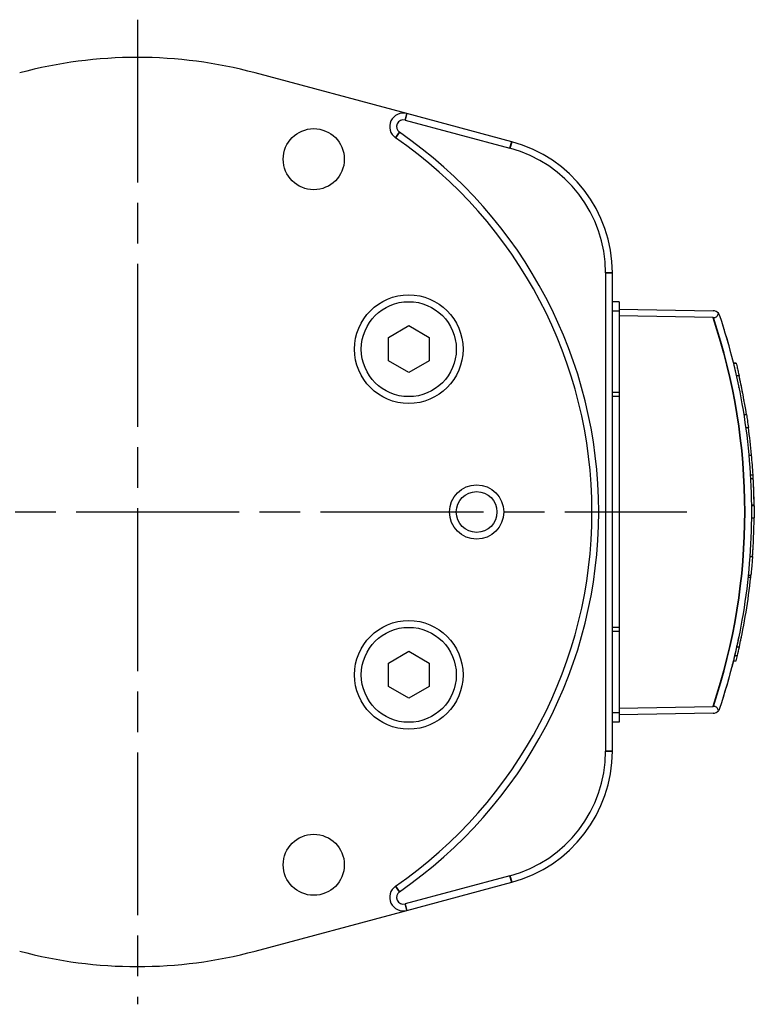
# Model space of a CAD drawing. Header units: millimetres. Extents: x 399 to 6076, y -1991 to 1602.
# Tile 252 of 256: x 4635 to 4690, y 431 to 503. Entities that reach past the tile are written whole.
import ezdxf

# ---------------------------------------------------------------- set-up
doc = ezdxf.new("R2010")
doc.units = ezdxf.units.MM
doc.linetypes.add('AM_ISO08W050', pattern=[18, 12, -1.5, 3, -1.5])
for name, color, linetype, lineweight in [('AM_7', 4, 'AM_ISO08W050', 25), ('可見 (ISO)', 7, 'Continuous', 25), ('窄部可見 (ISO)', 7, 'Continuous', 35)]:
    doc.layers.add(name, color=color, linetype=linetype, lineweight=lineweight)

msp = doc.modelspace()

# ---------------------------------------------------------------- linework, layer by layer
at = {"layer": 'AM_7'}
for p, q in [((4644.155, 503.137), (4644.155, 430.575)), ((4603.655, 466.856), (4684.655, 466.856))]:
    msp.add_line(p, q, dxfattribs=at)
at = {"layer": '可見 (ISO)'}
for p, q in [((4664.007, 496.218), (4652.825, 499.214)), ((4663.877, 495.735), (4671.614, 493.662)), ((4671.743, 494.145), (4664.007, 496.218)), ((4678.655, 484.486), (4678.655, 449.226)), ((4679.155, 449.226), (4679.155, 484.486)), ((4679.655, 482.356), (4679.155, 482.356)), ((4679.655, 482.356), (4679.655, 481.659)), ((4679.655, 481.659), (4679.155, 481.659)), ((4679.655, 481.806), (4686.585, 481.685)), ((4679.655, 481.659), (4679.655, 475.659)), ((4686.585, 481.185), (4679.655, 481.306)), ((4662.655, 479.722), (4664.155, 480.588)), ((4664.155, 480.588), (4665.655, 479.722)), ((4662.655, 477.99), (4662.655, 479.722)), ((4665.655, 479.722), (4665.655, 477.99)), ((4664.155, 477.124), (4662.655, 477.99)), ((4665.655, 477.99), (4664.155, 477.124)), ((4688.068, 477.836), (4688.275, 477.832)), ((4688.277, 477.823), (4688.07, 477.827)), ((4688.287, 476.909), (4688.492, 476.909)), ((4679.655, 475.659), (4679.155, 475.659)), ((4679.655, 475.359), (4679.155, 475.359)), ((4679.655, 475.659), (4679.655, 475.359)), ((4679.655, 475.359), (4679.655, 458.353)), ((4688.836, 474.05), (4689.038, 474.05)), ((4688.978, 473.089), (4689.181, 473.082)), ((4689.212, 471.051), (4689.413, 471.053)), ((4689.322, 469.605), (4689.523, 469.602)), ((4689.338, 469.322), (4689.539, 469.319)), ((4689.402, 467.383), (4689.602, 467.388)), ((4689.603, 467.316), (4689.403, 467.319)), ((4689.403, 466.425), (4689.603, 466.425)), ((4689.287, 463.566), (4689.487, 463.566)), ((4689.153, 462.056), (4689.353, 462.051)), ((4689.167, 462.194), (4689.368, 462.197)), ((4679.655, 458.353), (4679.155, 458.353)), ((4679.655, 458.053), (4679.155, 458.053)), ((4679.655, 458.353), (4679.655, 458.053)), ((4679.655, 458.053), (4679.655, 452.053)), ((4662.655, 455.722), (4664.155, 456.588)), ((4664.155, 456.588), (4665.655, 455.722)), ((4688.311, 456.91), (4688.516, 456.913)), ((4662.655, 453.99), (4662.655, 455.722)), ((4665.655, 455.722), (4665.655, 453.99)), ((4688.068, 455.876), (4688.275, 455.879)), ((4688.164, 456.271), (4688.371, 456.276)), ((4664.155, 453.124), (4662.655, 453.99)), ((4665.655, 453.99), (4664.155, 453.124)), ((4679.655, 452.406), (4686.585, 452.527)), ((4679.655, 452.053), (4679.155, 452.053)), ((4679.655, 451.356), (4679.155, 451.356)), ((4679.655, 452.053), (4679.655, 451.356)), ((4686.585, 452.027), (4679.655, 451.906)), ((4671.614, 440.049), (4663.877, 437.976)), ((4664.007, 437.493), (4671.743, 439.566)), ((4652.825, 434.497), (4664.007, 437.493))]:
    msp.add_line(p, q, dxfattribs=at)
for centre, radius in [((4657.155, 492.856), 2.25), ((4664.155, 478.856), 4), ((4664.155, 478.856), 3.5), ((4669.155, 466.856), 2), ((4669.155, 466.856), 1.5), ((4664.155, 454.856), 4), ((4664.155, 454.856), 3.5), ((4657.155, 440.856), 2.25)]:
    msp.add_circle(centre, radius, dxfattribs=at)
for centre, radius, start, end in [((4644.155, 466.856), 33.5, 75, 105), ((4663.748, 495.252), 1, 75, 235.39514), ((4663.748, 495.252), 0.5, 75, 235.39514), ((4644.155, 466.856), 33.5, 304.60486, 55.39514), ((4644.155, 466.856), 34, 304.60486, 55.39514), ((4669.155, 484.486), 10, 0, 75), ((4669.155, 484.486), 9.5, 0, 75), ((4686.576, 481.185), 0.5, 38.74776, 89), ((4686.576, 452.527), 0.5, 271, 321.24937), ((4669.155, 449.226), 9.5, 285, 0), ((4669.155, 449.226), 10, 285, 0), ((4663.748, 438.459), 1, 124.60486, 285), ((4663.748, 438.459), 0.5, 124.60486, 285), ((4644.155, 466.856), 33.5, 255, 285)]:
    msp.add_arc(centre, radius, start, end, dxfattribs=at)
for centre, major_axis, ratio, start_param, end_param in [((4643.669, 466.856), (0, -45.943), 0.999848, 1.811844, 1.812043), ((4643.668, 466.856), (0, -45.944), 0.999848, 1.763351, 1.791407), ((4643.668, 466.856), (0, -45.944), 0.999848, 1.728037, 1.791407), ((4643.668, 466.856), (0, -45.944), 0.999848, 1.755876, 1.75733), ((4643.668, 466.856), (0, -45.944), 0.999848, 1.750665, 1.753383), ((4643.669, 466.856), (0, -45.943), 0.999848, 1.662282, 1.706727), ((4643.669, 466.856), (0, -45.943), 0.999848, 1.683071, 1.684634), ((4643.669, 466.856), (0, -45.943), 0.999848, 1.678459, 1.680723), ((4568.824, 465.202), (120.77, 2.676), 0.615918, 0.023196, 0.042731), ((2681.937, 501.512), (2007.661, -35.449), 0.150661, 0.010759, 0.011694), ((4643.669, 466.856), (0, -45.943), 0.999848, 1.582372, 1.624444), ((4643.669, 466.856), (0, -45.943), 0.999848, 1.595163, 1.624444), ((4643.669, 466.856), (0, -45.943), 0.999848, 1.598386, 1.624444), ((4199.622, 458.714), (489.975, 8.984), 0.306205, 6.280637, 6.285706), ((4643.669, 466.856), (0, -45.943), 0.999848, 1.499136, 1.561411), ((4643.669, 466.856), (0, -45.943), 0.999848, 1.534379, 1.561411), ((4643.669, 466.856), (0, -45.943), 0.999848, 1.521664, 1.524524), ((4643.669, 466.856), (0, -45.943), 0.999848, 1.526809, 1.528429), ((4643.669, 466.856), (0, -45.943), 0.999848, 1.499136, 1.515713), ((4643.669, 466.856), (0, -45.943), 0.999848, 1.499136, 1.515713), ((4643.668, 466.856), (0, -45.944), 0.999848, 1.352649, 1.466029), ((4210.18, 458.824), (479.415, 8.791), 0.306205, 6.245323, 6.246314), ((4643.668, 466.856), (0, -45.944), 0.999848, 1.376308, 1.378101), ((4643.668, 466.856), (0, -45.944), 0.999848, 1.376308, 1.376485), ((4643.668, 466.856), (0, -45.944), 0.999848, 1.362171, 1.364689), ((4643.668, 466.856), (0, -45.944), 0.999848, 1.367258, 1.369585), ((4643.668, 466.856), (0, -45.944), 0.999848, 1.367258, 1.369585), ((4244.393, 458.946), (445.161, 8.169), 0.308486, 6.204362, 6.208989), ((4643.669, 466.856), (0, -45.943), 0.999848, 1.32955, 1.338437)]:
    msp.add_ellipse(centre, major_axis=major_axis, ratio=ratio, start_param=start_param, end_param=end_param, dxfattribs=at)
for points, knots in [([(4686.585, 481.185), (4686.616, 481.184), (4686.647, 481.186), (4686.708, 481.196), (4686.738, 481.204), (4686.806, 481.232), (4686.841, 481.254), (4686.902, 481.311), (4686.925, 481.347), (4686.956, 481.42), (4686.964, 481.459), (4686.966, 481.498)], [0.00000029, 0.00000029, 0.00000029, 0.00000029, 0.00932482, 0.00932482, 0.01892226, 0.01892226, 0.03321006, 0.03321006, 0.04966837, 0.04966837, 0.06601659, 0.06601659, 0.06601659, 0.06601659]), ([(4687.051, 481.343), (4687.048, 481.352), (4687.045, 481.36), (4687.034, 481.388), (4687.025, 481.406), (4687.001, 481.45), (4686.985, 481.475), (4686.966, 481.498)], [-0.0038519, -0.0038519, -0.0038519, -0.0038519, 0, 0, 0.0086169, 0.0086169, 0.02089739, 0.02089739, 0.02089739, 0.02089739]), ([(4687.051, 481.343), (4687.802, 479.093), (4688.387, 476.755), (4688.784, 474.369), (4689.195, 471.898), (4689.405, 469.377), (4689.405, 466.856), (4689.405, 464.334), (4689.195, 461.813), (4688.784, 459.343), (4688.387, 456.957), (4687.802, 454.619), (4687.051, 452.368)], [5.9609734, 5.9609734, 5.9609734, 5.9609734, 6.1192629, 6.1192629, 6.1192629, 6.2831856, 6.2831856, 6.2831856, 6.4471083, 6.4471083, 6.4471083, 6.6053972, 6.6053972, 6.6053972, 6.6053972]), ([(4687.244, 480.75), (4687.244, 480.75), (4687.244, 480.75), (4687.244, 480.75), (4687.244, 480.75), (4687.244, 480.75), (4687.244, 480.75), (4687.244, 480.75), (4687.244, 480.75), (4687.244, 480.749), (4687.244, 480.749), (4687.244, 480.749)], [0, 0, 0, 0, 0.000053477, 0.000053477, 0.000481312, 0.000481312, 0.001336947, 0.001336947, 0.003048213, 0.003048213, 0.003208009, 0.003208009, 0.003208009, 0.003208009]), ([(4687.244, 480.75), (4687.244, 480.75), (4687.244, 480.75), (4687.244, 480.75), (4687.244, 480.75), (4687.244, 480.75), (4687.244, 480.75), (4687.244, 480.75), (4687.244, 480.75), (4687.245, 480.749), (4687.245, 480.748), (4687.248, 480.739), (4687.253, 480.723), (4687.278, 480.642), (4687.31, 480.544), (4687.372, 480.342), (4687.396, 480.263), (4687.423, 480.176)], [0, 0, 0, 0, 0.0000535, 0.0000535, 0.0004813, 0.0004813, 0.0013369, 0.0013369, 0.0030482, 0.0030482, 0.012128, 0.012128, 0.0488763, 0.0488763, 0.1266696, 0.1266696, 0.1671136, 0.1671136, 0.1671136, 0.1671136]), ([(4687.524, 479.839), (4687.582, 479.645), (4687.645, 479.426), (4687.778, 478.951), (4687.85, 478.687), (4687.952, 478.294), (4687.986, 478.161), (4688.019, 478.031)], [0.2144102, 0.2144102, 0.2144102, 0.2144102, 0.2898611, 0.2898611, 0.3710904, 0.3710904, 0.4117569, 0.4117569, 0.4117569, 0.4117569]), ([(4687.61, 479.544), (4687.643, 479.433), (4687.676, 479.316), (4687.778, 478.951), (4687.85, 478.687), (4687.952, 478.294), (4687.986, 478.161), (4688.019, 478.031)], [0.2506199, 0.2506199, 0.2506199, 0.2506199, 0.2898611, 0.2898611, 0.3710904, 0.3710904, 0.4117569, 0.4117569, 0.4117569, 0.4117569]), ([(4688.107, 477.678), (4688.108, 477.674), (4688.109, 477.67), (4688.145, 477.52), (4688.179, 477.378), (4688.21, 477.243)], [0.44891288, 0.44891288, 0.44891288, 0.44891288, 0.45025916, 0.45025916, 0.49730633, 0.49730633, 0.49730633, 0.49730633]), ([(4688.277, 477.823), (4688.277, 477.823), (4688.283, 477.799), (4688.307, 477.701), (4688.325, 477.627), (4688.366, 477.457), (4688.391, 477.349), (4688.442, 477.128), (4688.468, 477.016), (4688.492, 476.909)], [-0.2906613, -0.2906613, -0.2906613, -0.2906613, -0.2544188, -0.2544188, -0.2181764, -0.2181764, -0.1814874, -0.1814874, -0.1491272, -0.1491272, -0.1491272, -0.1491272]), ([(4688.455, 476.132), (4688.464, 476.085), (4688.47, 476.056), (4688.473, 476.043), (4688.473, 476.042), (4688.473, 476.042)], [0.68171962, 0.68171962, 0.68171962, 0.68171962, 0.7324398, 0.7324398, 0.74477296, 0.74477296, 0.74477296, 0.74477296]), ([(4689.038, 474.05), (4689.061, 473.904), (4689.084, 473.756), (4689.135, 473.414), (4689.161, 473.229), (4689.181, 473.082)], [-0.2323641, -0.2323641, -0.2323641, -0.2323641, -0.189136, -0.189136, -0.1267546, -0.1267546, -0.1267546, -0.1267546]), ([(4689.603, 467.316), (4689.603, 467.316), (4689.603, 467.292), (4689.604, 467.197), (4689.604, 467.125), (4689.605, 466.96), (4689.605, 466.855), (4689.605, 466.638), (4689.604, 466.529), (4689.603, 466.425)], [-0.2813174, -0.2813174, -0.2813174, -0.2813174, -0.2461592, -0.2461592, -0.2110011, -0.2110011, -0.1758415, -0.1758415, -0.1448642, -0.1448642, -0.1448642, -0.1448642]), ([(4689.487, 463.566), (4689.477, 463.421), (4689.465, 463.273), (4689.437, 462.929), (4689.421, 462.742), (4689.393, 462.446), (4689.38, 462.318), (4689.371, 462.22), (4689.369, 462.208), (4689.368, 462.197)], [-0.231066, -0.231066, -0.231066, -0.231066, -0.1883894, -0.1883894, -0.1255662, -0.1255662, -0.0627831, -0.0627831, -0.053411, -0.053411, -0.053411, -0.053411]), ([(4688.473, 457.67), (4688.473, 457.67), (4688.473, 457.67), (4688.473, 457.67), (4688.473, 457.67), (4688.473, 457.67), (4688.473, 457.67), (4688.473, 457.67), (4688.473, 457.67), (4688.473, 457.67), (4688.473, 457.67), (4688.473, 457.67), (4688.473, 457.67), (4688.473, 457.669), (4688.473, 457.667), (4688.471, 457.658), (4688.47, 457.651), (4688.459, 457.602), (4688.443, 457.52), (4688.392, 457.282), (4688.358, 457.121), (4688.273, 456.74), (4688.222, 456.514), (4688.106, 456.03), (4688.041, 455.764), (4687.906, 455.237), (4687.835, 454.969), (4687.697, 454.468), (4687.629, 454.229), (4687.507, 453.811), (4687.451, 453.625), (4687.358, 453.322), (4687.319, 453.198), (4687.271, 453.047), (4687.257, 453.001), (4687.246, 452.968), (4687.244, 452.962), (4687.244, 452.962)], [0, 0, 0, 0, 0.0000136, 0.0000136, 0.0000409, 0.0000409, 0.0000955, 0.0000955, 0.0002046, 0.0002046, 0.0004227, 0.0004227, 0.0039135, 0.0039135, 0.0178825, 0.0178825, 0.0364047, 0.0364047, 0.1125388, 0.1125388, 0.190902, 0.190902, 0.2714314, 0.2714314, 0.353618, 0.353618, 0.4351264, 0.4351264, 0.5142412, 0.5142412, 0.5898035, 0.5898035, 0.6632829, 0.6632829, 0.7195634, 0.7195634, 0.7466463, 0.7466463, 0.7466463, 0.7466463]), ([(4688.468, 457.646), (4688.468, 457.643), (4688.467, 457.641), (4688.458, 457.595), (4688.44, 457.508), (4688.414, 457.385)], [0.06079107, 0.06079107, 0.06079107, 0.06079107, 0.06550989, 0.06550989, 0.14334286, 0.14334286, 0.14334286, 0.14334286]), ([(4688.06, 455.843), (4688.032, 455.73), (4688.003, 455.615), (4687.937, 455.36), (4687.9, 455.218), (4687.863, 455.078)], [0.31794116, 0.31794116, 0.31794116, 0.31794116, 0.35361804, 0.35361804, 0.39703191, 0.39703191, 0.39703191, 0.39703191]), ([(4686.966, 452.214), (4686.964, 452.252), (4686.956, 452.291), (4686.925, 452.365), (4686.902, 452.4), (4686.841, 452.457), (4686.806, 452.48), (4686.738, 452.507), (4686.708, 452.515), (4686.647, 452.525), (4686.616, 452.528), (4686.585, 452.527)], [0.00000087, 0.00000087, 0.00000087, 0.00000087, 0.01642997, 0.01642997, 0.03297362, 0.03297362, 0.04733203, 0.04733203, 0.05698009, 0.05698009, 0.06635361, 0.06635361, 0.06635361, 0.06635361]), ([(4687.051, 452.368), (4687.048, 452.36), (4687.045, 452.351), (4687.034, 452.324), (4687.025, 452.305), (4687.001, 452.262), (4686.985, 452.237), (4686.966, 452.214)], [-0.0247686, -0.0247686, -0.0247686, -0.0247686, -0.02091448, -0.02091448, -0.01229054, -0.01229054, -0.00000097, -0.00000097, -0.00000097, -0.00000097])]:
    msp.add_open_spline(points, degree=3, knots=knots, dxfattribs=at)
for points in [[(4687.266, 480.681), (4687.28, 480.637), (4687.301, 480.572), (4687.327, 480.487)], [(4687.61, 479.544), (4687.661, 479.37), (4687.714, 479.181), (4687.767, 478.988)], [(4688.196, 456.408), (4688.154, 456.229), (4688.108, 456.038), (4688.06, 455.843)]]:
    msp.add_open_spline(points, degree=3, dxfattribs=at)
at = {"layer": '窄部可見 (ISO)'}
for p, q in [((4664.007, 496.218), (4663.877, 495.735)), ((4663.464, 494.841), (4663.18, 494.429)), ((4671.743, 494.145), (4671.614, 493.662)), ((4679.155, 484.486), (4678.655, 484.486)), ((4679.155, 449.226), (4678.655, 449.226)), ((4671.743, 439.566), (4671.614, 440.049)), ((4663.18, 439.282), (4663.464, 438.871)), ((4664.007, 437.493), (4663.877, 437.976))]:
    msp.add_line(p, q, dxfattribs=at)
msp.add_ellipse((4643.677, 466.856), major_axis=(0, 45.243), ratio=0.999848, start_param=4.390136, end_param=5.034646, dxfattribs=at)
for points, weights in [([(4688.471, 476.054), (4688.47, 476.056), (4688.47, 476.058)], [0.999970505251, 0.996315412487, 0.992781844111]), ([(4687.248, 452.973), (4687.248, 452.974), (4687.249, 452.976)], [1.00000251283, 0.996610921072, 0.993276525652])]:
    msp.add_rational_spline(points, weights, degree=2, dxfattribs=at)

doc.saveas('drawing.dxf')
